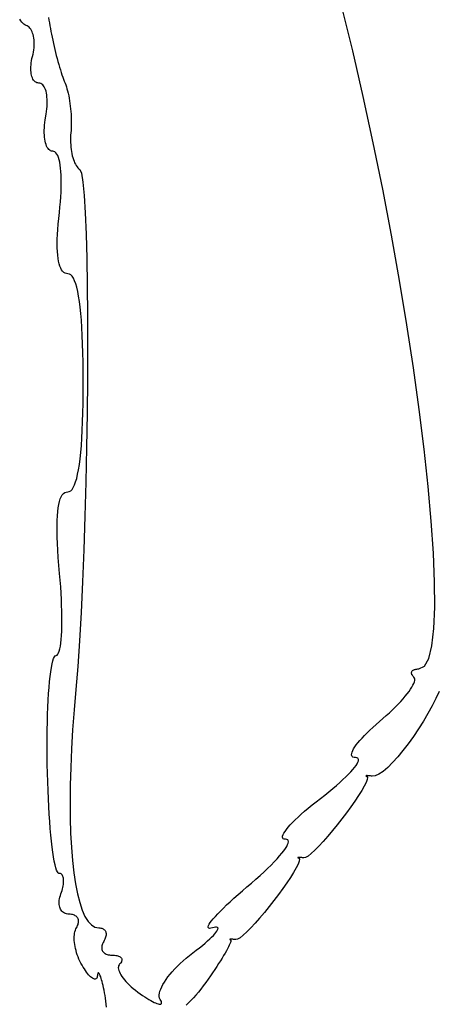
# Model space of a CAD drawing. Header units: metres. Extents: x 7 to 471, y 42 to 513.
# Tile 51 of 85: x 182 to 193, y 189 to 214. Entities that reach past the tile are written whole.
import ezdxf

# ---------------------------------------------------------------- set-up
doc = ezdxf.new("R2010")
doc.units = ezdxf.units.M

msp = doc.modelspace()

# ---------------------------------------------------------------- linework, layer by layer
for p, q in [((190.424, 213.561), (190.137, 214.731)), ((181.824, 214.339), (181.798, 214.379)), ((182.541, 214.419), (182.554, 214.35)), ((181.851, 214.304), (181.824, 214.339)), ((181.878, 214.274), (181.851, 214.304)), ((181.906, 214.25), (181.878, 214.274)), ((181.935, 214.231), (181.906, 214.25)), ((181.963, 214.218), (181.935, 214.231)), ((181.991, 214.207), (181.963, 214.218)), ((182.017, 214.19), (181.991, 214.207)), ((182.042, 214.17), (182.017, 214.19)), ((182.064, 214.146), (182.042, 214.17)), ((182.084, 214.119), (182.064, 214.146)), ((182.554, 214.35), (182.567, 214.28)), ((182.567, 214.28), (182.58, 214.208)), ((182.58, 214.208), (182.593, 214.136)), ((182.593, 214.136), (182.606, 214.062)), ((182.103, 214.088), (182.084, 214.119)), ((182.119, 214.054), (182.103, 214.088)), ((182.134, 214.017), (182.119, 214.054)), ((182.146, 213.977), (182.134, 214.017)), ((182.156, 213.934), (182.146, 213.977)), ((182.164, 213.889), (182.156, 213.934)), ((182.17, 213.842), (182.164, 213.889)), ((182.606, 214.062), (182.621, 213.987)), ((182.621, 213.987), (182.636, 213.909)), ((182.636, 213.909), (182.653, 213.831)), ((182.164, 213.582), (182.17, 213.637)), ((182.173, 213.793), (182.17, 213.842)), ((182.17, 213.637), (182.174, 213.69)), ((182.175, 213.742), (182.173, 213.793)), ((182.174, 213.69), (182.175, 213.742)), ((182.653, 213.831), (182.67, 213.752)), ((182.67, 213.752), (182.689, 213.672)), ((182.689, 213.672), (182.708, 213.593)), ((182.106, 213.302), (182.117, 213.357)), ((182.117, 213.357), (182.131, 213.414)), ((182.131, 213.414), (182.145, 213.47)), ((182.145, 213.47), (182.156, 213.526)), ((182.156, 213.526), (182.164, 213.582)), ((182.708, 213.593), (182.727, 213.514)), ((182.727, 213.514), (182.747, 213.435)), ((182.747, 213.435), (182.768, 213.358)), ((182.768, 213.358), (182.788, 213.282)), ((190.698, 212.374), (190.424, 213.561)), ((182.087, 213.098), (182.088, 213.146)), ((182.088, 213.146), (182.092, 213.197)), ((182.092, 213.197), (182.098, 213.249)), ((182.098, 213.249), (182.106, 213.302)), ((182.788, 213.282), (182.809, 213.208)), ((182.809, 213.208), (182.83, 213.136)), ((182.83, 213.136), (182.851, 213.066)), ((182.088, 213.052), (182.087, 213.098)), ((182.092, 213.008), (182.088, 213.052)), ((182.097, 212.966), (182.092, 213.008)), ((182.105, 212.927), (182.097, 212.966)), ((182.115, 212.891), (182.105, 212.927)), ((182.127, 212.858), (182.115, 212.891)), ((182.142, 212.829), (182.127, 212.858)), ((182.851, 213.066), (182.872, 213)), ((182.872, 213), (182.893, 212.937)), ((182.893, 212.937), (182.913, 212.878)), ((182.913, 212.878), (182.933, 212.822)), ((182.158, 212.802), (182.142, 212.829)), ((182.176, 212.779), (182.158, 212.802)), ((182.197, 212.76), (182.176, 212.779)), ((182.219, 212.745), (182.197, 212.76)), ((182.243, 212.734), (182.219, 212.745)), ((182.269, 212.727), (182.243, 212.734)), ((182.296, 212.725), (182.269, 212.727)), ((182.324, 212.722), (182.296, 212.725)), ((182.35, 212.713), (182.324, 212.722)), ((182.374, 212.699), (182.35, 212.713)), ((182.396, 212.68), (182.374, 212.699)), ((182.417, 212.655), (182.396, 212.68)), ((182.435, 212.626), (182.417, 212.655)), ((182.452, 212.592), (182.435, 212.626)), ((182.467, 212.554), (182.452, 212.592)), ((182.933, 212.822), (182.953, 212.771)), ((182.953, 212.771), (182.972, 212.725)), ((182.972, 212.725), (182.99, 212.679)), ((182.99, 212.679), (183.007, 212.629)), ((183.007, 212.629), (183.023, 212.576)), ((182.48, 212.512), (182.467, 212.554)), ((182.49, 212.466), (182.48, 212.512)), ((182.499, 212.416), (182.49, 212.466)), ((182.505, 212.363), (182.499, 212.416)), ((182.509, 212.307), (182.505, 212.363)), ((183.023, 212.576), (183.039, 212.519)), ((183.039, 212.519), (183.053, 212.46)), ((183.053, 212.46), (183.067, 212.397)), ((183.067, 212.397), (183.079, 212.332)), ((190.957, 211.177), (190.698, 212.374)), ((182.503, 212.054), (182.508, 212.121)), ((182.508, 212.121), (182.511, 212.185)), ((182.511, 212.247), (182.509, 212.307)), ((182.511, 212.185), (182.511, 212.247)), ((183.079, 212.332), (183.09, 212.266)), ((183.09, 212.266), (183.1, 212.198)), ((183.1, 212.198), (183.109, 212.128)), ((183.109, 212.128), (183.117, 212.057)), ((182.46, 211.771), (182.485, 211.915)), ((182.485, 211.915), (182.495, 211.986)), ((182.495, 211.986), (182.503, 212.054)), ((183.117, 212.057), (183.123, 211.986)), ((183.123, 211.986), (183.128, 211.915)), ((183.128, 211.915), (183.132, 211.844)), ((183.132, 211.844), (183.134, 211.773)), ((182.437, 211.565), (182.442, 211.632)), ((182.442, 211.632), (182.45, 211.7)), ((182.45, 211.7), (182.46, 211.771)), ((183.134, 211.633), (183.132, 211.566)), ((183.134, 211.773), (183.135, 211.702)), ((183.135, 211.702), (183.134, 211.633)), ((182.434, 211.439), (182.435, 211.501)), ((182.437, 211.379), (182.434, 211.439)), ((182.435, 211.501), (182.437, 211.565)), ((182.441, 211.323), (182.437, 211.379)), ((182.448, 211.27), (182.441, 211.323)), ((183.118, 211.373), (183.115, 211.311)), ((183.123, 211.436), (183.118, 211.373)), ((183.129, 211.5), (183.123, 211.436)), ((183.132, 211.566), (183.129, 211.5)), ((182.456, 211.22), (182.448, 211.27)), ((182.467, 211.174), (182.456, 211.22)), ((182.48, 211.132), (182.467, 211.174)), ((182.496, 211.094), (182.48, 211.132)), ((182.513, 211.06), (182.496, 211.094)), ((183.115, 211.311), (183.115, 211.248)), ((183.115, 211.248), (183.116, 211.187)), ((183.116, 211.187), (183.119, 211.126)), ((183.119, 211.126), (183.124, 211.066)), ((183.124, 211.066), (183.13, 211.008)), ((191.2, 209.98), (190.957, 211.177)), ((182.532, 211.031), (182.513, 211.06)), ((182.553, 211.006), (182.532, 211.031)), ((182.575, 210.987), (182.553, 211.006)), ((182.6, 210.973), (182.575, 210.987)), ((182.626, 210.964), (182.6, 210.973)), ((182.655, 210.961), (182.626, 210.964)), ((182.685, 210.956), (182.655, 210.961)), ((182.712, 210.942), (182.685, 210.956)), ((182.738, 210.918), (182.712, 210.942)), ((182.762, 210.886), (182.738, 210.918)), ((182.783, 210.845), (182.762, 210.886)), ((182.803, 210.795), (182.783, 210.845)), ((183.13, 211.008), (183.139, 210.951)), ((183.139, 210.951), (183.149, 210.897)), ((183.149, 210.897), (183.16, 210.844)), ((183.16, 210.844), (183.174, 210.794)), ((182.82, 210.738), (182.803, 210.795)), ((182.835, 210.672), (182.82, 210.738)), ((182.847, 210.599), (182.835, 210.672)), ((182.857, 210.519), (182.847, 210.599)), ((183.174, 210.794), (183.188, 210.746)), ((183.188, 210.746), (183.205, 210.701)), ((183.205, 210.701), (183.222, 210.659)), ((183.222, 210.659), (183.241, 210.621)), ((183.241, 210.621), (183.261, 210.586)), ((183.261, 210.586), (183.283, 210.555)), ((183.283, 210.555), (183.305, 210.529)), ((182.865, 210.431), (182.857, 210.519)), ((182.871, 210.337), (182.865, 210.431)), ((182.874, 210.236), (182.871, 210.337)), ((183.305, 210.529), (183.329, 210.506)), ((183.329, 210.506), (183.353, 210.488)), ((183.353, 210.488), (183.398, 210.39)), ((183.398, 210.39), (183.437, 210.162)), ((182.873, 210.017), (182.875, 210.13)), ((182.875, 210.13), (182.874, 210.236)), ((183.437, 210.162), (183.47, 209.816)), ((182.862, 209.775), (182.869, 209.898)), ((182.869, 209.898), (182.873, 210.017)), ((183.47, 209.816), (183.497, 209.364)), ((191.427, 208.79), (191.2, 209.98)), ((182.841, 209.512), (182.852, 209.646)), ((182.852, 209.646), (182.862, 209.775)), ((182.81, 209.22), (182.826, 209.374)), ((182.826, 209.374), (182.841, 209.512)), ((183.497, 209.364), (183.52, 208.816)), ((182.786, 208.936), (182.796, 209.074)), ((182.796, 209.074), (182.81, 209.22)), ((182.773, 208.682), (182.778, 208.805)), ((182.778, 208.805), (182.786, 208.936)), ((183.52, 208.816), (183.536, 208.184)), ((191.635, 207.616), (191.427, 208.79)), ((182.771, 208.567), (182.773, 208.682)), ((182.772, 208.46), (182.771, 208.567)), ((182.776, 208.361), (182.772, 208.46)), ((182.783, 208.269), (182.776, 208.361)), ((182.793, 208.186), (182.783, 208.269)), ((182.805, 208.11), (182.793, 208.186)), ((182.82, 208.042), (182.805, 208.11)), ((182.839, 207.982), (182.82, 208.042)), ((183.536, 208.184), (183.548, 207.481)), ((182.86, 207.93), (182.839, 207.982)), ((182.883, 207.886), (182.86, 207.93)), ((182.91, 207.85), (182.883, 207.886)), ((182.94, 207.822), (182.91, 207.85)), ((182.972, 207.802), (182.94, 207.822)), ((183.008, 207.79), (182.972, 207.802)), ((183.046, 207.786), (183.008, 207.79)), ((183.084, 207.779), (183.046, 207.786)), ((183.121, 207.757), (183.084, 207.779)), ((183.156, 207.722), (183.121, 207.757)), ((183.188, 207.671), (183.156, 207.722)), ((183.219, 207.607), (183.188, 207.671)), ((183.248, 207.529), (183.219, 207.607)), ((183.275, 207.436), (183.248, 207.529)), ((191.825, 206.467), (191.635, 207.616)), ((183.3, 207.329), (183.275, 207.436)), ((183.323, 207.208), (183.3, 207.329)), ((183.548, 207.481), (183.554, 206.717)), ((183.344, 207.073), (183.323, 207.208)), ((183.363, 206.925), (183.344, 207.073)), ((183.38, 206.762), (183.363, 206.925)), ((183.395, 206.585), (183.38, 206.762)), ((183.408, 206.395), (183.395, 206.585)), ((183.554, 206.717), (183.555, 205.904)), ((183.419, 206.191), (183.408, 206.395)), ((191.995, 205.35), (191.825, 206.467)), ((183.428, 205.973), (183.419, 206.191)), ((183.435, 205.741), (183.428, 205.973)), ((183.44, 205.496), (183.435, 205.741)), ((183.555, 205.904), (183.551, 205.053)), ((183.443, 205.236), (183.44, 205.496)), ((183.444, 204.964), (183.443, 205.236)), ((192.144, 204.274), (191.995, 205.35)), ((183.443, 204.689), (183.444, 204.964)), ((183.551, 205.053), (183.543, 204.177)), ((183.44, 204.429), (183.443, 204.689)), ((183.428, 203.95), (183.435, 204.183)), ((183.435, 204.183), (183.44, 204.429)), ((192.271, 203.248), (192.144, 204.274)), ((183.419, 203.732), (183.428, 203.95)), ((183.543, 204.177), (183.529, 203.286)), ((183.408, 203.527), (183.419, 203.732)), ((183.395, 203.337), (183.408, 203.527)), ((183.363, 202.998), (183.38, 203.16)), ((183.38, 203.16), (183.395, 203.337)), ((183.529, 203.286), (183.51, 202.393)), ((192.376, 202.28), (192.271, 203.248)), ((183.344, 202.849), (183.363, 202.998)), ((183.299, 202.595), (183.323, 202.715)), ((183.323, 202.715), (183.344, 202.849)), ((183.218, 202.319), (183.247, 202.397)), ((183.247, 202.397), (183.274, 202.489)), ((183.274, 202.489), (183.299, 202.595)), ((183.003, 202.137), (183.043, 202.142)), ((183.043, 202.142), (183.082, 202.149)), ((183.082, 202.149), (183.119, 202.17)), ((183.119, 202.17), (183.154, 202.205)), ((183.154, 202.205), (183.187, 202.255)), ((183.187, 202.255), (183.218, 202.319)), ((183.51, 202.393), (183.487, 201.508)), ((192.457, 201.378), (192.376, 202.28)), ((182.811, 201.817), (182.829, 201.894)), ((182.829, 201.894), (182.85, 201.96)), ((182.85, 201.96), (182.874, 202.016)), ((182.874, 202.016), (182.902, 202.062)), ((182.902, 202.062), (182.932, 202.097)), ((182.932, 202.097), (182.966, 202.122)), ((182.966, 202.122), (183.003, 202.137)), ((182.775, 201.522), (182.784, 201.631)), ((182.784, 201.631), (182.796, 201.73)), ((182.796, 201.73), (182.811, 201.817)), ((182.767, 201.269), (182.77, 201.401)), ((182.77, 201.401), (182.775, 201.522)), ((183.487, 201.508), (183.459, 200.643)), ((192.514, 200.55), (192.457, 201.378)), ((182.767, 201.126), (182.767, 201.269)), ((182.771, 200.972), (182.767, 201.126)), ((182.777, 200.806), (182.771, 200.972)), ((182.787, 200.628), (182.777, 200.806)), ((182.799, 200.439), (182.787, 200.628)), ((183.459, 200.643), (183.427, 199.81)), ((182.814, 200.238), (182.799, 200.439)), ((192.544, 199.806), (192.514, 200.55)), ((182.833, 200.025), (182.814, 200.238)), ((182.848, 199.852), (182.833, 200.025)), ((182.86, 199.683), (182.848, 199.852)), ((182.871, 199.518), (182.86, 199.683)), ((183.427, 199.81), (183.39, 199.02)), ((192.549, 199.153), (192.544, 199.806)), ((182.879, 199.358), (182.871, 199.518)), ((182.885, 199.203), (182.879, 199.358)), ((182.889, 199.054), (182.885, 199.203)), ((192.525, 198.601), (192.549, 199.153)), ((182.892, 198.912), (182.889, 199.054)), ((182.892, 198.777), (182.892, 198.912)), ((183.39, 199.02), (183.349, 198.285)), ((182.886, 198.53), (182.89, 198.649)), ((182.89, 198.649), (182.892, 198.777)), ((192.473, 198.156), (192.525, 198.601)), ((182.863, 198.227), (182.872, 198.318)), ((182.872, 198.318), (182.88, 198.419)), ((182.88, 198.419), (182.886, 198.53)), ((182.823, 198.017), (182.838, 198.075)), ((182.838, 198.075), (182.851, 198.145)), ((182.851, 198.145), (182.863, 198.227)), ((183.349, 198.285), (183.303, 197.617)), ((192.392, 197.828), (192.473, 198.156)), ((182.658, 197.764), (182.678, 197.826)), ((182.678, 197.826), (182.699, 197.871)), ((182.699, 197.871), (182.721, 197.899)), ((182.721, 197.899), (182.744, 197.908)), ((182.744, 197.908), (182.766, 197.915)), ((182.766, 197.915), (182.787, 197.936)), ((182.787, 197.936), (182.806, 197.97)), ((182.806, 197.97), (182.823, 198.017)), ((192.28, 197.625), (192.392, 197.828)), ((182.604, 197.484), (182.621, 197.592)), ((182.621, 197.592), (182.639, 197.686)), ((182.639, 197.686), (182.658, 197.764)), ((183.303, 197.617), (183.253, 197.026)), ((192.06, 197.549), (192.084, 197.553)), ((192.084, 197.553), (192.109, 197.555)), ((192.109, 197.555), (192.136, 197.556)), ((192.136, 197.556), (192.28, 197.625)), ((182.574, 197.227), (182.588, 197.362)), ((182.588, 197.362), (182.604, 197.484)), ((191.947, 197.453), (191.948, 197.467)), ((191.949, 197.439), (191.947, 197.453)), ((191.948, 197.467), (191.952, 197.48)), ((191.953, 197.424), (191.949, 197.439)), ((191.952, 197.48), (191.958, 197.492)), ((191.959, 197.408), (191.953, 197.424)), ((191.958, 197.492), (191.966, 197.503)), ((191.968, 197.392), (191.959, 197.408)), ((191.966, 197.503), (191.976, 197.514)), ((191.979, 197.375), (191.968, 197.392)), ((191.976, 197.514), (191.989, 197.523)), ((191.993, 197.358), (191.979, 197.375)), ((191.989, 197.523), (192.003, 197.531)), ((192.009, 197.34), (191.993, 197.358)), ((192.003, 197.531), (192.02, 197.539)), ((192.023, 197.319), (192.009, 197.34)), ((192.02, 197.539), (192.039, 197.545)), ((192.029, 197.293), (192.023, 197.319)), ((192.039, 197.545), (192.06, 197.549)), ((182.548, 196.92), (182.56, 197.079)), ((182.56, 197.079), (182.574, 197.227)), ((191.922, 197.033), (191.956, 197.087)), ((191.956, 197.087), (191.984, 197.137)), ((191.984, 197.137), (192.006, 197.183)), ((192.006, 197.183), (192.02, 197.224)), ((192.02, 197.224), (192.029, 197.261)), ((192.029, 197.261), (192.029, 197.293)), ((182.538, 196.75), (182.548, 196.92)), ((183.253, 197.026), (183.207, 196.496)), ((191.729, 196.784), (191.785, 196.85)), ((191.785, 196.85), (191.836, 196.914)), ((191.836, 196.914), (191.882, 196.975)), ((191.882, 196.975), (191.922, 197.033)), ((192.578, 196.788), (192.482, 196.598)), ((192.659, 196.968), (192.578, 196.788)), ((182.522, 196.381), (182.529, 196.57)), ((182.529, 196.57), (182.538, 196.75)), ((191.456, 196.498), (191.531, 196.572)), ((191.531, 196.572), (191.602, 196.644)), ((191.602, 196.644), (191.668, 196.715)), ((191.668, 196.715), (191.729, 196.784)), ((192.482, 196.598), (192.373, 196.402)), ((182.516, 196.182), (182.522, 196.381)), ((183.207, 196.496), (183.169, 195.983)), ((191.208, 196.27), (191.294, 196.347)), ((191.294, 196.347), (191.377, 196.423)), ((191.377, 196.423), (191.456, 196.498)), ((192.373, 196.402), (192.255, 196.202)), ((182.512, 195.976), (182.516, 196.182)), ((190.867, 195.97), (190.946, 196.043)), ((190.946, 196.043), (191.03, 196.117)), ((191.03, 196.117), (191.118, 196.193)), ((191.118, 196.193), (191.208, 196.27)), ((192.255, 196.202), (192.128, 196.003)), ((182.509, 195.763), (182.512, 195.976)), ((183.169, 195.983), (183.14, 195.486)), ((190.665, 195.766), (190.727, 195.832)), ((190.727, 195.832), (190.794, 195.9)), ((190.794, 195.9), (190.867, 195.97)), ((191.996, 195.807), (191.861, 195.619)), ((192.128, 196.003), (191.996, 195.807)), ((182.508, 195.543), (182.509, 195.763)), ((182.51, 195.317), (182.508, 195.543)), ((190.448, 195.487), (190.478, 195.536)), ((190.478, 195.536), (190.516, 195.588)), ((190.516, 195.588), (190.559, 195.644)), ((190.559, 195.644), (190.609, 195.704)), ((190.609, 195.704), (190.665, 195.766)), ((191.861, 195.619), (191.724, 195.441)), ((182.513, 195.086), (182.51, 195.317)), ((183.14, 195.486), (183.119, 195.008)), ((190.394, 195.336), (190.397, 195.367)), ((190.398, 195.31), (190.394, 195.336)), ((190.397, 195.367), (190.407, 195.402)), ((190.41, 195.29), (190.398, 195.31)), ((190.407, 195.402), (190.424, 195.443)), ((190.43, 195.275), (190.41, 195.29)), ((190.424, 195.443), (190.448, 195.487)), ((190.458, 195.266), (190.43, 195.275)), ((190.493, 195.262), (190.458, 195.266)), ((190.528, 195.259), (190.493, 195.262)), ((190.553, 195.249), (190.528, 195.259)), ((191.589, 195.277), (191.457, 195.13)), ((191.724, 195.441), (191.589, 195.277)), ((182.518, 194.856), (182.513, 195.086)), ((183.119, 195.008), (183.107, 194.55)), ((190.426, 194.952), (190.472, 195.007)), ((190.472, 195.007), (190.509, 195.058)), ((190.509, 195.058), (190.538, 195.103)), ((190.538, 195.103), (190.559, 195.144)), ((190.568, 195.232), (190.553, 195.249)), ((190.559, 195.144), (190.571, 195.179)), ((190.574, 195.208), (190.568, 195.232)), ((190.571, 195.179), (190.574, 195.208)), ((191.33, 195.005), (191.212, 194.903)), ((191.457, 195.13), (191.33, 195.005)), ((182.524, 194.63), (182.518, 194.856)), ((190.171, 194.69), (190.246, 194.761)), ((190.246, 194.761), (190.313, 194.829)), ((190.313, 194.829), (190.374, 194.892)), ((190.374, 194.892), (190.426, 194.952)), ((190.767, 194.792), (190.765, 194.79)), ((190.765, 194.79), (190.765, 194.788)), ((190.765, 194.788), (190.766, 194.786)), ((190.766, 194.786), (190.769, 194.784)), ((190.771, 194.793), (190.767, 194.792)), ((190.769, 194.784), (190.774, 194.781)), ((190.776, 194.793), (190.771, 194.793)), ((190.774, 194.781), (190.78, 194.778)), ((190.783, 194.794), (190.776, 194.793)), ((190.78, 194.778), (190.789, 194.775)), ((190.791, 194.794), (190.783, 194.794)), ((190.789, 194.775), (190.807, 194.749)), ((190.801, 194.794), (190.791, 194.794)), ((190.812, 194.793), (190.801, 194.794)), ((190.807, 194.749), (190.801, 194.696)), ((190.824, 194.792), (190.812, 194.793)), ((190.838, 194.791), (190.824, 194.792)), ((190.853, 194.789), (190.838, 194.791)), ((190.87, 194.788), (190.853, 194.789)), ((190.888, 194.785), (190.87, 194.788)), ((190.906, 194.783), (190.888, 194.785)), ((190.926, 194.78), (190.906, 194.783)), ((191.008, 194.788), (190.926, 194.78)), ((191.104, 194.83), (191.008, 194.788)), ((191.212, 194.903), (191.104, 194.83)), ((182.532, 194.41), (182.524, 194.63)), ((183.107, 194.55), (183.102, 194.112)), ((189.908, 194.458), (190.002, 194.538)), ((190.002, 194.538), (190.09, 194.616)), ((190.09, 194.616), (190.171, 194.69)), ((190.724, 194.522), (190.658, 194.407)), ((190.772, 194.619), (190.724, 194.522)), ((190.801, 194.696), (190.772, 194.619)), ((182.541, 194.197), (182.532, 194.41)), ((189.479, 194.119), (189.702, 194.292)), ((189.702, 194.292), (189.808, 194.376)), ((189.808, 194.376), (189.908, 194.458)), ((190.576, 194.278), (190.482, 194.137)), ((190.658, 194.407), (190.576, 194.278)), ((182.552, 193.991), (182.541, 194.197)), ((182.564, 193.793), (182.552, 193.991)), ((183.102, 194.112), (183.106, 193.697)), ((189.273, 193.952), (189.373, 194.034)), ((189.373, 194.034), (189.479, 194.119)), ((190.377, 193.988), (190.263, 193.834)), ((190.482, 194.137), (190.377, 193.988)), ((182.577, 193.603), (182.564, 193.793)), ((189.01, 193.72), (189.091, 193.795)), ((189.091, 193.795), (189.179, 193.872)), ((189.179, 193.872), (189.273, 193.952)), ((190.263, 193.834), (190.144, 193.677)), ((182.591, 193.423), (182.577, 193.603)), ((183.106, 193.697), (183.118, 193.305)), ((188.754, 193.458), (188.807, 193.518)), ((188.807, 193.518), (188.867, 193.582)), ((188.867, 193.582), (188.935, 193.649)), ((188.935, 193.649), (189.01, 193.72)), ((190.022, 193.522), (189.899, 193.37)), ((190.144, 193.677), (190.022, 193.522)), ((182.606, 193.253), (182.591, 193.423)), ((182.622, 193.094), (182.606, 193.253)), ((183.118, 193.305), (183.138, 192.937)), ((188.605, 193.201), (188.608, 193.231)), ((188.608, 193.231), (188.62, 193.266)), ((188.62, 193.266), (188.641, 193.307)), ((188.641, 193.307), (188.671, 193.352)), ((188.671, 193.352), (188.708, 193.403)), ((188.708, 193.403), (188.754, 193.458)), ((189.777, 193.225), (189.658, 193.09)), ((189.899, 193.37), (189.777, 193.225)), ((182.639, 192.946), (182.622, 193.094)), ((188.61, 193.178), (188.605, 193.201)), ((188.625, 193.161), (188.61, 193.178)), ((188.65, 193.151), (188.625, 193.161)), ((188.684, 193.147), (188.65, 193.151)), ((188.718, 193.143), (188.684, 193.147)), ((188.713, 192.961), (188.738, 193.008)), ((188.742, 193.13), (188.718, 193.143)), ((188.738, 193.008), (188.753, 193.049)), ((188.755, 193.111), (188.742, 193.13)), ((188.753, 193.049), (188.759, 193.083)), ((188.759, 193.083), (188.755, 193.111)), ((189.546, 192.969), (189.442, 192.863)), ((189.658, 193.09), (189.546, 192.969)), ((182.657, 192.811), (182.639, 192.946)), ((182.675, 192.689), (182.657, 192.811)), ((183.138, 192.937), (183.166, 192.595)), ((188.463, 192.639), (188.529, 192.714)), ((188.529, 192.714), (188.587, 192.783)), ((188.587, 192.783), (188.638, 192.848)), ((188.638, 192.848), (188.68, 192.907)), ((188.68, 192.907), (188.713, 192.961)), ((189.269, 192.713), (189.204, 192.675)), ((189.349, 192.777), (189.269, 192.713)), ((189.442, 192.863), (189.349, 192.777)), ((182.694, 192.581), (182.675, 192.689)), ((182.714, 192.487), (182.694, 192.581)), ((182.734, 192.409), (182.714, 192.487)), ((183.166, 192.595), (183.201, 192.281)), ((188.22, 192.391), (188.308, 192.477)), ((188.308, 192.477), (188.389, 192.56)), ((188.389, 192.56), (188.463, 192.639)), ((189.008, 192.503), (188.96, 192.405)), ((189.001, 192.674), (189, 192.672)), ((189, 192.672), (189.002, 192.67)), ((189.003, 192.675), (189.001, 192.674)), ((189.002, 192.67), (189.005, 192.667)), ((189.006, 192.676), (189.003, 192.675)), ((189.005, 192.667), (189.01, 192.665)), ((189.011, 192.677), (189.006, 192.676)), ((189.037, 192.579), (189.008, 192.503)), ((189.01, 192.665), (189.016, 192.662)), ((189.017, 192.678), (189.011, 192.677)), ((189.016, 192.662), (189.025, 192.658)), ((189.025, 192.678), (189.017, 192.678)), ((189.035, 192.678), (189.025, 192.678)), ((189.025, 192.658), (189.043, 192.632)), ((189.046, 192.677), (189.035, 192.678)), ((189.043, 192.632), (189.037, 192.579)), ((189.058, 192.676), (189.046, 192.677)), ((189.071, 192.675), (189.058, 192.676)), ((189.086, 192.674), (189.071, 192.675)), ((189.102, 192.672), (189.086, 192.674)), ((189.12, 192.67), (189.102, 192.672)), ((189.138, 192.668), (189.12, 192.67)), ((189.158, 192.665), (189.138, 192.668)), ((189.204, 192.675), (189.158, 192.665)), ((182.754, 192.347), (182.734, 192.409)), ((182.774, 192.301), (182.754, 192.347)), ((182.795, 192.274), (182.774, 192.301)), ((182.816, 192.264), (182.795, 192.274)), ((182.836, 192.262), (182.816, 192.264)), ((182.854, 192.257), (182.836, 192.262)), ((182.871, 192.249), (182.854, 192.257)), ((182.886, 192.237), (182.871, 192.249)), ((182.898, 192.222), (182.886, 192.237)), ((182.91, 192.205), (182.898, 192.222)), ((182.919, 192.185), (182.91, 192.205)), ((183.201, 192.281), (183.244, 191.994)), ((187.917, 192.111), (188.025, 192.207)), ((188.025, 192.207), (188.126, 192.3)), ((188.126, 192.3), (188.22, 192.391)), ((188.894, 192.29), (188.812, 192.161)), ((188.96, 192.405), (188.894, 192.29)), ((182.926, 192.162), (182.919, 192.185)), ((182.925, 191.94), (182.931, 191.977)), ((182.932, 192.136), (182.926, 192.162)), ((182.931, 191.977), (182.935, 192.013)), ((182.935, 192.109), (182.932, 192.136)), ((182.937, 192.079), (182.935, 192.109)), ((182.935, 192.013), (182.937, 192.047)), ((182.937, 192.047), (182.937, 192.079)), ((183.244, 191.994), (183.295, 191.736)), ((187.685, 191.911), (187.804, 192.012)), ((187.804, 192.012), (187.917, 192.111)), ((188.718, 192.02), (188.613, 191.871)), ((188.812, 192.161), (188.718, 192.02)), ((182.839, 191.649), (182.851, 191.691)), ((182.851, 191.691), (182.867, 191.735)), ((182.867, 191.735), (182.882, 191.778)), ((182.882, 191.778), (182.896, 191.82)), ((182.896, 191.82), (182.908, 191.862)), ((182.908, 191.862), (182.918, 191.902)), ((182.918, 191.902), (182.925, 191.94)), ((183.295, 191.736), (183.352, 191.509)), ((187.348, 191.62), (187.454, 191.714)), ((187.454, 191.714), (187.566, 191.811)), ((187.566, 191.811), (187.685, 191.911)), ((188.499, 191.717), (188.381, 191.561)), ((188.613, 191.871), (188.499, 191.717)), ((182.819, 191.492), (182.82, 191.529)), ((182.822, 191.457), (182.819, 191.492)), ((182.82, 191.529), (182.824, 191.568)), ((182.826, 191.423), (182.822, 191.457)), ((182.824, 191.568), (182.83, 191.608)), ((182.83, 191.608), (182.839, 191.649)), ((183.352, 191.509), (183.417, 191.313)), ((187.073, 191.365), (187.157, 191.446)), ((187.157, 191.446), (187.249, 191.531)), ((187.249, 191.531), (187.348, 191.62)), ((188.381, 191.561), (188.258, 191.405)), ((182.834, 191.391), (182.826, 191.423)), ((182.844, 191.361), (182.834, 191.391)), ((182.857, 191.333), (182.844, 191.361)), ((182.872, 191.308), (182.857, 191.333)), ((182.889, 191.285), (182.872, 191.308)), ((182.909, 191.265), (182.889, 191.285)), ((182.931, 191.247), (182.909, 191.265)), ((182.956, 191.233), (182.931, 191.247)), ((182.982, 191.221), (182.956, 191.233)), ((183.011, 191.213), (182.982, 191.221)), ((183.042, 191.207), (183.011, 191.213)), ((183.075, 191.206), (183.042, 191.207)), ((183.108, 191.204), (183.075, 191.206)), ((183.138, 191.201), (183.108, 191.204)), ((183.167, 191.195), (183.138, 191.201)), ((183.193, 191.188), (183.167, 191.195)), ((183.217, 191.178), (183.193, 191.188)), ((183.417, 191.313), (183.489, 191.151)), ((186.866, 191.151), (186.927, 191.217)), ((186.927, 191.217), (186.996, 191.288)), ((186.996, 191.288), (187.073, 191.365)), ((188.135, 191.253), (188.013, 191.108)), ((188.258, 191.405), (188.135, 191.253)), ((183.239, 191.166), (183.217, 191.178)), ((183.258, 191.153), (183.239, 191.166)), ((183.275, 191.138), (183.258, 191.153)), ((183.29, 191.121), (183.275, 191.138)), ((183.302, 191.103), (183.29, 191.121)), ((183.299, 190.912), (183.31, 190.939)), ((183.311, 191.083), (183.302, 191.103)), ((183.31, 190.939), (183.317, 190.966)), ((183.318, 191.062), (183.311, 191.083)), ((183.317, 190.966), (183.321, 190.992)), ((183.322, 191.04), (183.318, 191.062)), ((183.321, 190.992), (183.323, 191.016)), ((183.323, 191.016), (183.322, 191.04)), ((183.489, 191.151), (183.568, 191.022)), ((183.568, 191.022), (183.654, 190.929)), ((183.654, 190.929), (183.747, 190.872)), ((186.689, 190.91), (186.706, 190.946)), ((186.706, 190.946), (186.733, 190.988)), ((186.733, 190.988), (186.769, 191.036)), ((186.769, 191.036), (186.813, 191.091)), ((186.813, 191.091), (186.866, 191.151)), ((187.894, 190.974), (187.782, 190.852)), ((188.013, 191.108), (187.894, 190.974)), ((183.211, 190.626), (183.214, 190.671)), ((183.214, 190.671), (183.22, 190.713)), ((183.22, 190.713), (183.229, 190.754)), ((183.229, 190.754), (183.24, 190.791)), ((183.24, 190.791), (183.253, 190.825)), ((183.253, 190.825), (183.27, 190.856)), ((183.27, 190.856), (183.286, 190.884)), ((183.286, 190.884), (183.299, 190.912)), ((183.747, 190.872), (183.846, 190.853)), ((183.846, 190.853), (183.873, 190.852)), ((183.873, 190.852), (183.899, 190.848)), ((183.899, 190.848), (183.922, 190.842)), ((183.922, 190.842), (183.944, 190.835)), ((183.944, 190.835), (183.963, 190.825)), ((183.963, 190.825), (183.98, 190.813)), ((183.98, 190.813), (183.995, 190.8)), ((183.995, 190.8), (184.008, 190.784)), ((184.008, 190.784), (184.018, 190.768)), ((184.018, 190.768), (184.026, 190.749)), ((184.026, 190.749), (184.032, 190.729)), ((184.032, 190.729), (184.035, 190.708)), ((184.035, 190.708), (184.036, 190.685)), ((184.036, 190.685), (184.035, 190.662)), ((186.681, 190.882), (186.689, 190.91)), ((186.682, 190.86), (186.681, 190.882)), ((186.694, 190.847), (186.682, 190.86)), ((186.716, 190.84), (186.694, 190.847)), ((186.748, 190.842), (186.716, 190.84)), ((186.79, 190.853), (186.748, 190.842)), ((186.834, 190.864), (186.79, 190.853)), ((186.814, 190.658), (186.852, 190.699)), ((186.87, 190.87), (186.834, 190.864)), ((186.852, 190.699), (186.882, 190.736)), ((186.898, 190.871), (186.87, 190.87)), ((186.882, 190.736), (186.906, 190.769)), ((186.918, 190.866), (186.898, 190.871)), ((186.906, 190.769), (186.923, 190.798)), ((186.931, 190.856), (186.918, 190.866)), ((186.923, 190.798), (186.933, 190.822)), ((186.936, 190.842), (186.931, 190.856)), ((186.933, 190.822), (186.936, 190.842)), ((187.678, 190.747), (187.585, 190.661)), ((187.782, 190.852), (187.678, 190.747)), ((183.21, 190.578), (183.211, 190.626)), ((183.212, 190.529), (183.21, 190.578)), ((183.216, 190.478), (183.212, 190.529)), ((183.223, 190.426), (183.216, 190.478)), ((183.232, 190.373), (183.223, 190.426)), ((183.934, 190.415), (183.927, 190.389)), ((183.944, 190.443), (183.934, 190.415)), ((183.957, 190.471), (183.944, 190.443)), ((183.974, 190.5), (183.957, 190.471)), ((183.99, 190.529), (183.974, 190.5)), ((184.004, 190.557), (183.99, 190.529)), ((184.016, 190.585), (184.004, 190.557)), ((184.025, 190.611), (184.016, 190.585)), ((184.031, 190.637), (184.025, 190.611)), ((184.035, 190.662), (184.031, 190.637)), ((186.529, 190.4), (186.599, 190.458)), ((186.599, 190.458), (186.662, 190.513)), ((186.662, 190.513), (186.719, 190.565)), ((186.719, 190.565), (186.77, 190.613)), ((186.77, 190.613), (186.814, 190.658)), ((187.245, 190.442), (187.227, 190.403)), ((187.239, 190.558), (187.237, 190.557)), ((187.237, 190.557), (187.237, 190.555)), ((187.237, 190.555), (187.238, 190.553)), ((187.238, 190.553), (187.241, 190.551)), ((187.242, 190.56), (187.239, 190.558)), ((187.241, 190.551), (187.246, 190.548)), ((187.247, 190.56), (187.242, 190.56)), ((187.257, 190.474), (187.245, 190.442)), ((187.246, 190.548), (187.252, 190.545)), ((187.254, 190.561), (187.247, 190.56)), ((187.252, 190.545), (187.261, 190.542)), ((187.262, 190.561), (187.254, 190.561)), ((187.266, 190.501), (187.257, 190.474)), ((187.261, 190.542), (187.267, 190.535)), ((187.271, 190.561), (187.262, 190.561)), ((187.269, 190.521), (187.266, 190.501)), ((187.267, 190.535), (187.269, 190.521)), ((187.282, 190.561), (187.271, 190.561)), ((187.294, 190.56), (187.282, 190.561)), ((187.307, 190.559), (187.294, 190.56)), ((187.322, 190.557), (187.307, 190.559)), ((187.338, 190.556), (187.322, 190.557)), ((187.356, 190.553), (187.338, 190.556)), ((187.374, 190.551), (187.356, 190.553)), ((187.394, 190.548), (187.374, 190.551)), ((187.44, 190.558), (187.394, 190.548)), ((187.505, 190.597), (187.44, 190.558)), ((187.585, 190.661), (187.505, 190.597)), ((183.243, 190.319), (183.232, 190.373)), ((183.257, 190.264), (183.243, 190.319)), ((183.273, 190.209), (183.257, 190.264)), ((183.291, 190.154), (183.273, 190.209)), ((183.923, 190.363), (183.922, 190.338)), ((183.922, 190.338), (183.924, 190.315)), ((183.927, 190.389), (183.923, 190.363)), ((183.924, 190.315), (183.929, 190.292)), ((183.929, 190.292), (183.936, 190.271)), ((183.936, 190.271), (183.947, 190.251)), ((183.947, 190.251), (183.96, 190.232)), ((183.96, 190.232), (183.975, 190.216)), ((183.975, 190.216), (183.994, 190.2)), ((183.994, 190.2), (184.014, 190.187)), ((184.014, 190.187), (184.037, 190.175)), ((184.037, 190.175), (184.063, 190.165)), ((184.063, 190.165), (184.091, 190.158)), ((186.198, 190.14), (186.286, 190.209)), ((186.286, 190.209), (186.373, 190.275)), ((186.373, 190.275), (186.454, 190.339)), ((186.454, 190.339), (186.529, 190.4)), ((187.118, 190.2), (187.081, 190.138)), ((187.151, 190.258), (187.118, 190.2)), ((187.18, 190.311), (187.151, 190.258)), ((187.206, 190.36), (187.18, 190.311)), ((187.227, 190.403), (187.206, 190.36)), ((183.312, 190.099), (183.291, 190.154)), ((183.334, 190.044), (183.312, 190.099)), ((183.359, 189.99), (183.334, 190.044)), ((183.386, 189.937), (183.359, 189.99)), ((183.414, 189.885), (183.386, 189.937)), ((184.091, 190.158), (184.121, 190.152)), ((184.121, 190.152), (184.153, 190.148)), ((184.153, 190.148), (184.188, 190.147)), ((184.188, 190.147), (184.223, 190.146)), ((184.223, 190.146), (184.255, 190.144)), ((184.255, 190.144), (184.285, 190.14)), ((184.285, 190.14), (184.312, 190.135)), ((184.312, 190.135), (184.338, 190.129)), ((184.338, 190.129), (184.36, 190.121)), ((184.36, 190.121), (184.38, 190.112)), ((184.387, 189.914), (184.371, 189.894)), ((184.38, 190.112), (184.398, 190.102)), ((184.405, 189.933), (184.387, 189.914)), ((184.398, 190.102), (184.413, 190.091)), ((184.419, 189.952), (184.405, 189.933)), ((184.413, 190.091), (184.425, 190.079)), ((184.431, 189.97), (184.419, 189.952)), ((184.425, 190.079), (184.434, 190.066)), ((184.439, 189.988), (184.431, 189.97)), ((184.434, 190.066), (184.441, 190.052)), ((184.444, 190.005), (184.439, 189.988)), ((184.441, 190.052), (184.445, 190.037)), ((184.446, 190.021), (184.444, 190.005)), ((184.445, 190.037), (184.446, 190.021)), ((185.883, 189.859), (185.956, 189.93)), ((185.956, 189.93), (186.033, 190.001)), ((186.033, 190.001), (186.114, 190.071)), ((186.114, 190.071), (186.198, 190.14)), ((186.951, 189.929), (186.901, 189.853)), ((186.997, 190.002), (186.951, 189.929)), ((187.041, 190.072), (186.997, 190.002)), ((187.081, 190.138), (187.041, 190.072)), ((183.444, 189.836), (183.414, 189.885)), ((183.473, 189.79), (183.444, 189.836)), ((183.502, 189.747), (183.473, 189.79)), ((183.53, 189.708), (183.502, 189.747)), ((183.558, 189.672), (183.53, 189.708)), ((183.584, 189.641), (183.558, 189.672)), ((183.821, 189.664), (183.816, 189.644)), ((183.826, 189.677), (183.821, 189.664)), ((183.832, 189.685), (183.826, 189.677)), ((183.84, 189.686), (183.832, 189.685)), ((183.847, 189.682), (183.84, 189.686)), ((183.856, 189.673), (183.847, 189.682)), ((183.865, 189.658), (183.856, 189.673)), ((183.875, 189.638), (183.865, 189.658)), ((184.354, 189.843), (184.353, 189.814)), ((184.353, 189.814), (184.357, 189.782)), ((184.36, 189.87), (184.354, 189.843)), ((184.357, 189.782), (184.366, 189.748)), ((184.371, 189.894), (184.36, 189.87)), ((184.366, 189.748), (184.379, 189.712)), ((184.379, 189.712), (184.398, 189.674)), ((184.398, 189.674), (184.42, 189.634)), ((185.638, 189.582), (185.692, 189.65)), ((185.692, 189.65), (185.751, 189.719)), ((185.751, 189.719), (185.815, 189.789)), ((185.815, 189.789), (185.883, 189.859)), ((186.795, 189.693), (186.737, 189.61)), ((186.849, 189.775), (186.795, 189.693)), ((186.901, 189.853), (186.849, 189.775)), ((183.61, 189.612), (183.584, 189.641)), ((183.635, 189.588), (183.61, 189.612)), ((183.658, 189.568), (183.635, 189.588)), ((183.681, 189.551), (183.658, 189.568)), ((183.701, 189.539), (183.681, 189.551)), ((183.721, 189.53), (183.701, 189.539)), ((183.739, 189.526), (183.721, 189.53)), ((183.755, 189.526), (183.739, 189.526)), ((183.77, 189.53), (183.755, 189.526)), ((183.783, 189.539), (183.77, 189.53)), ((183.793, 189.552), (183.783, 189.539)), ((183.802, 189.569), (183.793, 189.552)), ((183.809, 189.591), (183.802, 189.569)), ((183.813, 189.618), (183.809, 189.591)), ((183.816, 189.644), (183.813, 189.618)), ((183.886, 189.612), (183.875, 189.638)), ((183.896, 189.582), (183.886, 189.612)), ((183.908, 189.546), (183.896, 189.582)), ((183.92, 189.506), (183.908, 189.546)), ((183.932, 189.461), (183.92, 189.506)), ((183.944, 189.412), (183.932, 189.461)), ((183.957, 189.358), (183.944, 189.412)), ((184.42, 189.634), (184.447, 189.593)), ((184.447, 189.593), (184.477, 189.551)), ((184.477, 189.551), (184.512, 189.508)), ((184.512, 189.508), (184.551, 189.463)), ((184.551, 189.463), (184.593, 189.419)), ((184.593, 189.419), (184.639, 189.373)), ((185.508, 189.388), (185.546, 189.451)), ((185.546, 189.451), (185.589, 189.515)), ((185.589, 189.515), (185.638, 189.582)), ((186.617, 189.437), (186.554, 189.351)), ((186.678, 189.524), (186.617, 189.437)), ((186.737, 189.61), (186.678, 189.524)), ((183.97, 189.3), (183.957, 189.358)), ((183.983, 189.238), (183.97, 189.3)), ((183.996, 189.172), (183.983, 189.238)), ((184.009, 189.103), (183.996, 189.172)), ((184.639, 189.373), (184.688, 189.328)), ((184.688, 189.328), (184.74, 189.282)), ((184.74, 189.282), (184.796, 189.237)), ((184.796, 189.237), (184.855, 189.192)), ((184.855, 189.192), (184.916, 189.148)), ((184.916, 189.148), (184.978, 189.105)), ((185.413, 189.118), (185.419, 189.165)), ((185.419, 189.165), (185.432, 189.216)), ((185.432, 189.216), (185.451, 189.27)), ((185.451, 189.27), (185.477, 189.328)), ((185.477, 189.328), (185.508, 189.388)), ((186.426, 189.189), (186.361, 189.113)), ((186.49, 189.268), (186.426, 189.189)), ((186.554, 189.351), (186.49, 189.268)), ((184.021, 189.03), (184.009, 189.103)), ((184.031, 188.955), (184.021, 189.03)), ((184.04, 188.879), (184.031, 188.955)), ((184.978, 189.105), (185.036, 189.067)), ((185.036, 189.067), (185.092, 189.031)), ((185.092, 189.031), (185.144, 188.999)), ((185.144, 188.999), (185.193, 188.971)), ((185.193, 188.971), (185.239, 188.946)), ((185.239, 188.946), (185.281, 188.925)), ((185.281, 188.925), (185.319, 188.908)), ((185.319, 188.908), (185.354, 188.894)), ((185.354, 188.894), (185.384, 188.885)), ((185.384, 188.885), (185.41, 188.879)), ((185.415, 189.074), (185.413, 189.118)), ((185.423, 189.035), (185.415, 189.074)), ((185.439, 189.001), (185.423, 189.035)), ((185.456, 188.971), (185.439, 189.001)), ((185.468, 188.946), (185.456, 188.971)), ((185.463, 188.883), (185.472, 188.893)), ((185.474, 188.924), (185.468, 188.946)), ((185.472, 188.893), (185.475, 188.906)), ((185.475, 188.906), (185.474, 188.924)), ((186.17, 188.909), (186.107, 188.85)), ((186.233, 188.973), (186.17, 188.909)), ((186.297, 189.041), (186.233, 188.973)), ((186.361, 189.113), (186.297, 189.041)), ((184.047, 188.801), (184.04, 188.879)), ((185.41, 188.879), (185.433, 188.876)), ((185.433, 188.876), (185.45, 188.878)), ((185.45, 188.878), (185.463, 188.883))]:
    msp.add_line(p, q)

doc.saveas('drawing.dxf')
